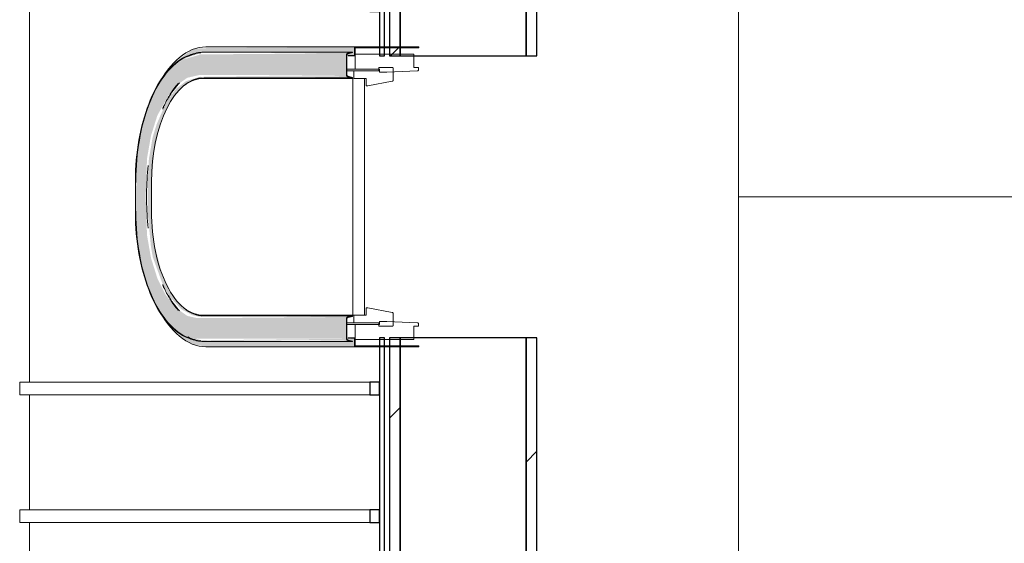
# Model space of a CAD drawing. Header units: centimetres. Extents: x 6036 to 22185, y 5782 to 11383.
# Tile 171 of 183: x 17924 to 18155, y 8461 to 8583. Entities that reach past the tile are written whole.
import ezdxf

# ---------------------------------------------------------------- set-up
doc = ezdxf.new("R2010")
doc.units = ezdxf.units.CM
for name, color, linetype, lineweight in [('A-FLOR', 192, 'Continuous', 9), ('A-GENM', 13, 'Continuous', 9), ('Q-CASE', 31, 'Continuous', 9), ('S-BEAM', 12, 'Continuous', 9)]:
    doc.layers.add(name, color=color, linetype=linetype, lineweight=lineweight)

# ---------------------------------------------------------------- blocks, each defined once
blk = doc.blocks.new('GEMO_PanelElewacyjny_OknaGoraWysokie_Nowe - GEMO_PanelElewacyjny_Standard_240_-V279-7-02 ZestMeble')
at = {"layer": 'S-BEAM'}
h = blk.add_hatch(dxfattribs=at)
h.set_pattern_fill('FP_22', color=256, style=0, pattern_type=2)
h.set_pattern_definition([(135, (8481.887, -6003.758), (-21.2132, -21.2132), [])])
h.paths.add_polyline_path([(120, -410.62), (93.1, -410.62), (93.1, -413.16), (120, -413.16)])
h.paths.add_polyline_path([(120, -442.72), (93.1, -442.72), (93.1, -445.26), (120, -445.26)])
h.paths.add_polyline_path([(26.9, -413.16), (26.9, -410.62), (-26.9, -410.62), (-26.9, -413.16), (-4.58, -413.16)])
h.paths.add_polyline_path([(26.9, -445.26), (26.9, -442.72), (-26.9, -442.72), (-26.9, -445.26), (-4.58, -445.26)])
h.paths.add_polyline_path([(-93.1, -410.62), (-120, -410.62), (-120, -413.16), (-93.1, -413.16)])
h.paths.add_polyline_path([(-93.1, -442.72), (-120, -442.72), (-120, -445.26), (-93.1, -445.26)])
at = {"layer": 'S-BEAM', "lineweight": 25}
for p, q in [((-120, -410.62), (-120, -413.16)), ((-93.1, -410.62), (-120, -410.62)), ((-93.1, -413.16), (-93.1, -410.62)), ((26.9, -410.62), (-26.9, -410.62)), ((-26.9, -410.62), (-26.9, -413.16)), ((26.9, -413.16), (26.9, -410.62)), ((120, -410.62), (93.1, -410.62)), ((93.1, -410.62), (93.1, -413.16)), ((120, -413.16), (120, -410.62)), ((-120, -413.16), (-120, -442.72)), ((-93.1, -413.16), (-120, -413.16)), ((-120, -413.16), (-93.1, -413.16)), ((-93.1, -442.72), (-93.1, -413.16)), ((26.9, -413.16), (-26.9, -413.16)), ((-26.9, -413.16), (-26.9, -442.72)), ((-26.9, -413.16), (26.9, -413.16)), ((26.9, -442.72), (26.9, -413.16)), ((120, -413.16), (93.1, -413.16)), ((93.1, -413.16), (93.1, -442.72)), ((93.1, -413.16), (120, -413.16)), ((120, -442.72), (120, -413.16)), ((-120, -442.72), (-93.1, -442.72)), ((-120, -442.72), (-120, -445.26)), ((-93.1, -442.72), (-120, -442.72)), ((-93.1, -445.26), (-93.1, -442.72)), ((-26.9, -442.72), (26.9, -442.72)), ((26.9, -442.72), (-26.9, -442.72)), ((-26.9, -442.72), (-26.9, -445.26)), ((26.9, -445.26), (26.9, -442.72)), ((93.1, -442.72), (120, -442.72)), ((120, -442.72), (93.1, -442.72)), ((93.1, -442.72), (93.1, -445.26)), ((120, -445.26), (120, -442.72)), ((-120, -445.26), (-93.1, -445.26)), ((-120, -446.41), (-120, -447.57)), ((-93.1, -446.41), (-120, -446.41)), ((-93.1, -447.57), (-93.1, -446.41)), ((-26.9, -445.26), (26.9, -445.26)), ((26.9, -446.41), (-26.9, -446.41)), ((-26.9, -446.41), (-26.9, -447.57)), ((26.9, -447.57), (26.9, -446.41)), ((93.1, -445.26), (120, -445.26)), ((120, -446.41), (93.1, -446.41)), ((93.1, -446.41), (93.1, -447.57)), ((120, -447.57), (120, -446.41)), ((-120, -447.57), (-93.1, -447.57)), ((-103.5, -447.57), (-106.5, -447.57)), ((-106.5, -447.57), (-106.5, -449.88)), ((-103.5, -449.88), (-103.5, -447.57)), ((-26.9, -447.57), (26.9, -447.57)), ((-13.5, -447.57), (-16.5, -447.57)), ((-16.5, -447.57), (-16.5, -449.88)), ((-13.5, -449.88), (-13.5, -447.57)), ((16.5, -447.57), (13.5, -447.57)), ((13.5, -447.57), (13.5, -449.88)), ((16.5, -449.88), (16.5, -447.57)), ((93.1, -447.57), (120, -447.57)), ((106.5, -447.57), (103.5, -447.57)), ((103.5, -447.57), (103.5, -449.88)), ((106.5, -449.88), (106.5, -447.57)), ((-106.5, -449.88), (-103.5, -449.88)), ((-16.5, -449.88), (-13.5, -449.88)), ((13.5, -449.88), (16.5, -449.88)), ((103.5, -449.88), (106.5, -449.88))]:
    blk.add_line(p, q, dxfattribs=at)
at = {"layer": 'S-BEAM'}
for p, q in [((-120, -446.41), (-120, -445.26)), ((120, -445.26), (120, -446.41)), ((-120, -529.84), (-120, -447.57)), ((120, -447.57), (120, -529.84)), ((-106.5, -532.15), (-106.5, -449.88)), ((-103.5, -449.88), (-103.5, -532.15)), ((-16.5, -532.15), (-16.5, -449.88)), ((-13.5, -449.88), (-13.5, -532.15)), ((13.5, -532.15), (13.5, -449.88)), ((16.5, -449.88), (16.5, -532.15)), ((103.5, -532.15), (103.5, -449.88)), ((106.5, -449.88), (106.5, -532.15)), ((-120, -529.84), (-106.5, -529.84)), ((-103.5, -529.84), (-16.5, -529.84)), ((-13.5, -529.84), (13.5, -529.84)), ((16.5, -529.84), (103.5, -529.84)), ((106.5, -529.84), (120, -529.84)), ((-106.5, -532.15), (-103.5, -532.15)), ((-16.5, -532.15), (-13.5, -532.15)), ((13.5, -532.15), (16.5, -532.15)), ((103.5, -532.15), (106.5, -532.15))]:
    blk.add_line(p, q, dxfattribs=at)
blk = doc.blocks.new('okno - okno 2-V391-7-02 ZestMeble')
at = {"layer": 'A-GENM'}
h = blk.add_hatch(color=256, dxfattribs=at)
h.paths.add_polyline_path([(5550.3, 8506.69), (5550.3, 8508.69), (5548.47, 8508.35), (5548.75, 8508.16), (5549.81, 8507.92), (5513.94, 8508.24), (5513.04, 8508.7), (5510.28, 8509.37), (5507.82, 8511.09), (5504.88, 8514.61), (5507.59, 8510.83), (5510.15, 8508.55), (5512.19, 8507.31), (5515.35, 8506.69), (5549.81, 8506.69)])
h.paths.add_polyline_path([(5503.86, 8567.5), (5506.49, 8571.26), (5509.32, 8573.83), (5511.27, 8574.72), (5514.07, 8575.61), (5515.35, 8575.86), (5548.57, 8575.53), (5548.52, 8575.09), (5550.3, 8575.09), (5550.3, 8577.09), (5513.82, 8576.79), (5512.19, 8576.47), (5508.31, 8573.72), (5505.48, 8570.18), (5503.91, 8567.61)])
for points in [[(5548.4, 8575.23), (5548.75, 8575.61), (5513.83, 8575.33), (5513.82, 8575.23), (5531.76, 8575.23)], [(5548.4, 8508.55), (5548.4, 8513.29), (5513.06, 8513.46), (5511.01, 8513.92), (5508.35, 8515.78), (5505.96, 8518.78), (5503.96, 8522.77), (5502.46, 8527.55), (5501.53, 8532.88), (5501.21, 8541.89), (5501.53, 8550.9), (5502.46, 8556.22), (5503.96, 8561), (5506.82, 8566.08), (5508.35, 8567.99), (5511.01, 8569.86), (5513.82, 8570.49), (5548.4, 8570.49), (5548.4, 8575.23), (5513.82, 8575.23), (5510.07, 8574.15), (5508.09, 8572.95), (5505.5, 8570.18), (5503.23, 8566.46), (5501.37, 8561.92), (5499.99, 8556.74), (5499.13, 8551.13), (5498.85, 8538.49), (5499.49, 8530.31), (5499.99, 8527.03), (5501.37, 8521.85), (5503.23, 8517.32), (5505.5, 8513.59), (5508.09, 8510.83), (5510.9, 8509.12), (5513.82, 8508.55), (5531.76, 8508.55)], [(5505.65, 8570.34), (5509.06, 8573.54), (5507.82, 8572.68), (5505.7, 8570.42)], [(5501.98, 8545.29), (5502.58, 8545.29), (5503.21, 8552.6), (5504.37, 8557.77), (5505.57, 8561.22), (5507.5, 8564.87), (5509.81, 8567.62), (5512.39, 8569.3), (5514.87, 8569.86), (5514.07, 8570.1), (5510.73, 8569.08), (5508.39, 8567.27), (5506.17, 8564.36), (5503.8, 8558.94), (5502.87, 8555.95), (5501.97, 8550.75), (5501.66, 8545.29)], [(5548.75, 8570.1), (5548.4, 8570.49), (5513.99, 8570.14), (5514.07, 8570.1), (5531.76, 8570.1)], [(5549.81, 8569.86), (5548.75, 8570.1), (5531.76, 8569.86)], [(5501.98, 8538.49), (5502.58, 8538.49), (5502.58, 8545.29), (5501.66, 8545.29), (5501.66, 8538.49)], [(5514.07, 8513.67), (5514.87, 8513.92), (5511.9, 8514.7), (5509.42, 8516.5), (5506.82, 8520.04), (5505.23, 8523.27), (5503.36, 8530.31), (5502.89, 8533.02), (5502.58, 8538.49), (5501.66, 8538.49), (5502.44, 8530.31), (5502.89, 8527.72), (5505.26, 8521.23), (5506.82, 8518.47), (5509.54, 8515.54), (5512.13, 8514.11), (5513.06, 8513.9)], [(5548.4, 8513.29), (5548.75, 8513.67), (5513.83, 8513.39), (5513.82, 8513.29), (5531.76, 8513.29)], [(5548.75, 8513.67), (5549.81, 8513.92), (5531.76, 8513.67)], [(5511.92, 8508.6), (5507.84, 8511.09), (5509.06, 8510.11), (5511.32, 8508.79)], [(5548.75, 8508.16), (5548.4, 8508.55), (5513.99, 8508.2), (5514.07, 8508.16), (5531.76, 8508.16)], [(5549.81, 8507.92), (5548.75, 8508.16), (5531.76, 8507.92)]]:
    blk.add_hatch(color=256, dxfattribs=at).paths.add_polyline_path(points)
for p, q in [((5512.5, 8575.49), (5511.73, 8575.25)), ((5514.87, 8575.86), (5549.81, 8575.86)), ((5515.35, 8577.09), (5550.3, 8577.09)), ((5549.39, 8575.76), (5549.84, 8575.76)), ((5550.3, 8575.09), (5548.8, 8575.09)), ((5550.42, 8571.89), (5548.52, 8571.89)), ((5548.52, 8571.49), (5550.13, 8571.49)), ((5514.87, 8569.86), (5549.81, 8569.86)), ((5549.9, 8569.69), (5514.93, 8569.69)), ((5549.84, 8569.95), (5549.39, 8569.95)), ((5498.79, 8545.29), (5498.79, 8541.89)), ((5502.58, 8538.49), (5502.58, 8545.29)), ((5498.79, 8541.89), (5498.79, 8538.49)), ((5501.43, 8542.69), (5501.43, 8541.09)), ((5514.87, 8513.92), (5549.81, 8513.92)), ((5514.93, 8514.09), (5549.9, 8514.09)), ((5549.39, 8513.82), (5549.84, 8513.82)), ((5550.13, 8512.29), (5548.52, 8512.29)), ((5548.52, 8511.89), (5550.42, 8511.89)), ((5511.73, 8508.53), (5512.5, 8508.29)), ((5548.8, 8508.69), (5550.3, 8508.69)), ((5514.87, 8507.92), (5549.81, 8507.92)), ((5550.3, 8506.69), (5515.35, 8506.69)), ((5549.84, 8508.01), (5549.39, 8508.01))]:
    blk.add_line(p, q, dxfattribs=at)
at = {"layer": 'A-GENM', "lineweight": 18}
for p, q in [((5549.81, 8575.86), (5548.75, 8575.61)), ((5548.78, 8575.51), (5549.84, 8575.76)), ((5549.84, 8575.76), (5549.81, 8575.86)), ((5565.43, 8577.09), (5550.3, 8577.09)), ((5550.3, 8577.09), (5550.3, 8575.09)), ((5550.42, 8576.89), (5565.43, 8576.89)), ((5550.42, 8574.99), (5550.42, 8576.89)), ((5564.27, 8575.39), (5550.42, 8575.39)), ((5550.42, 8575.39), (5550.42, 8571.89)), ((5564.27, 8572.29), (5564.27, 8575.39)), ((5565.43, 8576.89), (5565.43, 8577.09)), ((5548.4, 8575.23), (5548.4, 8570.49)), ((5548.52, 8570.49), (5548.52, 8575.23)), ((5550.3, 8575.09), (5548.8, 8575.09)), ((5548.8, 8575.09), (5548.8, 8574.99)), ((5548.8, 8574.99), (5550.42, 8574.99)), ((5556.02, 8571.49), (5550.13, 8571.49)), ((5550.13, 8571.49), (5550.13, 8569.69)), ((5550.42, 8571.89), (5556.13, 8571.89)), ((5559.13, 8572.29), (5556.02, 8572.29)), ((5556.02, 8572.29), (5556.02, 8571.49)), ((5556.13, 8571.89), (5556.13, 8571.14)), ((5556.13, 8571.14), (5557.87, 8571.14)), ((5557.87, 8571.14), (5565.1, 8571.48)), ((5559.36, 8569.25), (5559.36, 8572.09)), ((5565.31, 8572.29), (5564.27, 8572.29)), ((5565.31, 8571.68), (5565.31, 8572.29)), ((5548.75, 8570.1), (5549.81, 8569.86)), ((5549.84, 8569.95), (5548.78, 8570.2)), ((5549.81, 8569.86), (5549.84, 8569.95)), ((5549.9, 8569.69), (5549.9, 8514.09)), ((5552.67, 8569.69), (5550.13, 8569.69)), ((5550.13, 8569.69), (5553.01, 8569.69)), ((5552.67, 8514.09), (5552.67, 8569.69)), ((5553.01, 8569.69), (5553.01, 8567.99)), ((5553.39, 8567.99), (5559.18, 8569.05)), ((5553.01, 8567.99), (5553.39, 8567.99)), ((5553.39, 8515.79), (5553.01, 8515.79)), ((5553.01, 8515.79), (5553.01, 8514.09)), ((5559.18, 8514.72), (5553.39, 8515.79)), ((5548.4, 8513.29), (5548.4, 8508.55)), ((5548.52, 8508.55), (5548.52, 8513.29)), ((5549.81, 8513.92), (5548.75, 8513.67)), ((5548.78, 8513.57), (5549.84, 8513.82)), ((5549.84, 8513.82), (5549.81, 8513.92)), ((5549.9, 8514.09), (5552.67, 8514.09)), ((5553.01, 8514.09), (5550.13, 8514.09)), ((5550.13, 8514.09), (5550.13, 8512.29)), ((5559.36, 8511.69), (5559.36, 8514.53)), ((5550.13, 8512.29), (5556.02, 8512.29)), ((5556.13, 8511.89), (5550.42, 8511.89)), ((5550.42, 8511.89), (5550.42, 8508.39)), ((5556.02, 8512.29), (5556.02, 8511.49)), ((5556.02, 8511.49), (5559.13, 8511.49)), ((5557.87, 8512.64), (5556.13, 8512.64)), ((5556.13, 8512.64), (5556.13, 8511.89)), ((5565.1, 8512.3), (5557.87, 8512.64)), ((5564.27, 8511.49), (5565.31, 8511.49)), ((5564.27, 8508.39), (5564.27, 8511.49)), ((5565.31, 8511.49), (5565.31, 8512.1)), ((5549.84, 8508.01), (5548.78, 8508.26)), ((5550.42, 8508.79), (5548.8, 8508.79)), ((5548.8, 8508.79), (5548.8, 8508.69)), ((5548.8, 8508.69), (5550.3, 8508.69)), ((5550.3, 8508.69), (5550.3, 8506.69)), ((5550.42, 8506.89), (5550.42, 8508.79)), ((5550.42, 8508.39), (5564.27, 8508.39)), ((5548.75, 8508.16), (5549.81, 8507.92)), ((5549.81, 8507.92), (5549.84, 8508.01)), ((5550.3, 8506.69), (5565.43, 8506.69)), ((5565.43, 8506.89), (5550.42, 8506.89)), ((5565.43, 8506.69), (5565.43, 8506.89))]:
    blk.add_line(p, q, dxfattribs=at)
at = {"layer": 'A-GENM', "lineweight": 18, "flags": 128}
for points in [[(5548.75, 8575.61), (5548.65, 8575.58), (5548.57, 8575.53), (5548.5, 8575.47), (5548.45, 8575.39), (5548.41, 8575.31), (5548.4, 8575.23)], [(5548.52, 8575.23), (5548.53, 8575.29), (5548.55, 8575.35), (5548.59, 8575.41), (5548.64, 8575.46), (5548.71, 8575.49), (5548.78, 8575.51)], [(5559.36, 8572.09), (5559.36, 8572.13), (5559.34, 8572.17), (5559.31, 8572.21), (5559.28, 8572.24), (5559.23, 8572.27), (5559.18, 8572.28), (5559.13, 8572.29)], [(5565.1, 8571.48), (5565.14, 8571.48), (5565.19, 8571.5), (5565.23, 8571.52), (5565.27, 8571.56), (5565.29, 8571.59), (5565.31, 8571.63), (5565.31, 8571.68)], [(5548.4, 8570.49), (5548.41, 8570.4), (5548.45, 8570.32), (5548.5, 8570.25), (5548.57, 8570.18), (5548.65, 8570.13), (5548.75, 8570.1)], [(5548.78, 8570.2), (5548.71, 8570.22), (5548.64, 8570.26), (5548.59, 8570.31), (5548.55, 8570.36), (5548.53, 8570.42), (5548.52, 8570.49)], [(5559.18, 8569.05), (5559.23, 8569.07), (5559.28, 8569.09), (5559.31, 8569.12), (5559.34, 8569.16), (5559.36, 8569.2), (5559.36, 8569.25)], [(5548.75, 8513.67), (5548.65, 8513.64), (5548.57, 8513.59), (5548.5, 8513.53), (5548.45, 8513.45), (5548.41, 8513.37), (5548.4, 8513.29)], [(5548.52, 8513.29), (5548.53, 8513.35), (5548.55, 8513.41), (5548.59, 8513.47), (5548.64, 8513.52), (5548.71, 8513.55), (5548.78, 8513.57)], [(5559.36, 8514.53), (5559.36, 8514.57), (5559.34, 8514.61), (5559.31, 8514.65), (5559.28, 8514.68), (5559.23, 8514.71), (5559.18, 8514.72)], [(5559.13, 8511.49), (5559.18, 8511.49), (5559.23, 8511.51), (5559.28, 8511.53), (5559.31, 8511.56), (5559.34, 8511.6), (5559.36, 8511.64), (5559.36, 8511.69)], [(5565.31, 8512.1), (5565.31, 8512.14), (5565.29, 8512.18), (5565.27, 8512.22), (5565.23, 8512.25), (5565.19, 8512.27), (5565.14, 8512.29), (5565.1, 8512.3)], [(5548.4, 8508.55), (5548.41, 8508.46), (5548.45, 8508.38), (5548.5, 8508.31), (5548.57, 8508.24), (5548.65, 8508.19), (5548.75, 8508.16)], [(5548.78, 8508.26), (5548.71, 8508.28), (5548.64, 8508.32), (5548.59, 8508.37), (5548.55, 8508.42), (5548.53, 8508.48), (5548.52, 8508.55)]]:
    blk.add_lwpolyline(points, dxfattribs=at)
at = {"layer": 'A-GENM', "flags": 128}
for points in [[(5511.73, 8575.25), (5511.11, 8575.03), (5510.5, 8574.76), (5509.9, 8574.45), (5509.3, 8574.08), (5508.72, 8573.68), (5508.14, 8573.22), (5507.58, 8572.73), (5507.03, 8572.19), (5506.49, 8571.6), (5505.96, 8570.98), (5505.45, 8570.31), (5504.95, 8569.61), (5504.47, 8568.87), (5504, 8568.09), (5503.55, 8567.27), (5503.11, 8566.42), (5502.7, 8565.54), (5502.3, 8564.62), (5501.92, 8563.68), (5501.56, 8562.71), (5501.22, 8561.7), (5500.91, 8560.68), (5500.61, 8559.63), (5500.33, 8558.55), (5500.08, 8557.46), (5499.84, 8556.34), (5499.63, 8555.21), (5499.45, 8554.07), (5499.28, 8552.9), (5499.14, 8551.73), (5499.02, 8550.55), (5498.93, 8549.36), (5498.86, 8548.16), (5498.82, 8546.96), (5498.8, 8545.75), (5498.79, 8545.29)], [(5511.76, 8575.15), (5511.15, 8574.93), (5510.54, 8574.67), (5509.95, 8574.36), (5509.36, 8574), (5508.78, 8573.6), (5508.21, 8573.15), (5507.65, 8572.65), (5507.1, 8572.12), (5506.56, 8571.54), (5506.04, 8570.91), (5505.53, 8570.25), (5505.03, 8569.55), (5504.55, 8568.81), (5504.08, 8568.04), (5503.64, 8567.22), (5503.2, 8566.38), (5502.79, 8565.5), (5502.39, 8564.59), (5502.02, 8563.64), (5501.66, 8562.67), (5501.32, 8561.67), (5501, 8560.65), (5500.7, 8559.6), (5500.43, 8558.53), (5500.17, 8557.44), (5499.94, 8556.32), (5499.73, 8555.19), (5499.55, 8554.05), (5499.38, 8552.89), (5499.24, 8551.72), (5499.12, 8550.54), (5499.03, 8549.35), (5498.96, 8548.16), (5498.92, 8546.96), (5498.9, 8545.75), (5498.89, 8545.29)], [(5511.73, 8508.53), (5511.11, 8508.75), (5510.5, 8509.01), (5509.9, 8509.33), (5509.3, 8509.69), (5508.72, 8510.1), (5508.14, 8510.55), (5507.58, 8511.05), (5507.03, 8511.59), (5506.49, 8512.17), (5505.96, 8512.8), (5505.45, 8513.46), (5504.95, 8514.17), (5504.47, 8514.91), (5504, 8515.69), (5503.55, 8516.5), (5503.11, 8517.35), (5502.7, 8518.24), (5502.3, 8519.15), (5501.92, 8520.1), (5501.56, 8521.07), (5501.22, 8522.07), (5500.91, 8523.1), (5500.61, 8524.15), (5500.33, 8525.22), (5500.08, 8526.32), (5499.84, 8527.43), (5499.63, 8528.56), (5499.45, 8529.71), (5499.28, 8530.87), (5499.14, 8532.04), (5499.02, 8533.23), (5498.93, 8534.42), (5498.86, 8535.61), (5498.82, 8536.82), (5498.8, 8538.02), (5498.79, 8538.49)], [(5511.76, 8508.62), (5511.15, 8508.84), (5510.54, 8509.1), (5509.95, 8509.42), (5509.36, 8509.77), (5508.78, 8510.18), (5508.21, 8510.63), (5507.65, 8511.12), (5507.1, 8511.66), (5506.56, 8512.24), (5506.04, 8512.86), (5505.53, 8513.52), (5505.03, 8514.22), (5504.55, 8514.96), (5504.08, 8515.74), (5503.64, 8516.55), (5503.2, 8517.4), (5502.79, 8518.28), (5502.39, 8519.19), (5502.02, 8520.13), (5501.66, 8521.1), (5501.32, 8522.1), (5501, 8523.13), (5500.7, 8524.18), (5500.43, 8525.25), (5500.17, 8526.34), (5499.94, 8527.45), (5499.73, 8528.58), (5499.55, 8529.72), (5499.38, 8530.88), (5499.24, 8532.05), (5499.12, 8533.23), (5499.03, 8534.42), (5498.96, 8535.62), (5498.92, 8536.82), (5498.9, 8538.02), (5498.89, 8538.49)]]:
    blk.add_lwpolyline(points, dxfattribs=at)
at = {"layer": 'A-GENM'}
for centre, major_axis, start_param, end_param in [((5515.35, 8544.74), (0, 32.35), 0, 0.785398), ((5514.89, 8545.29), (0, 30.47), 0.044367, 0.250694), ((5514.87, 8545.29), (0, 30.57), 0, 0.220752), ((5514.87, 8545.29), (0, 24.57), 0, 1.570796), ((5515.11, 8545.29), (0, 26.2), 0.469052, 0.684548), ((5515.44, 8544.74), (0, 27.15), 0.506554, 0.68123), ((5514.93, 8542.69), (0, 27), 0, 0.354285), ((5515.44, 8544.74), (0, 27.15), 0.70038, 0.847585), ((5515.11, 8545.29), (0, 26.2), 0.684548, 0.728527), ((5515.11, 8545.29), (0, 26.2), 0.827023, 0.855685), ((5514.93, 8542.69), (0, 27), 1.325295, 1.570796), ((5514.93, 8541.09), (0, 27), 1.570796, 1.816297), ((5514.87, 8538.49), (0, 24.57), 1.570796, 3.141593), ((5515.11, 8538.49), (0, 26.2), 2.285907, 2.31457), ((5515.44, 8539.04), (0, 27.15), 2.294008, 2.441213), ((5515.11, 8538.49), (0, 26.2), 2.407612, 2.457044), ((5515.11, 8538.49), (0, 26.2), 2.457044, 2.672541), ((5515.44, 8539.04), (0, 27.15), 2.460363, 2.635039), ((5515.35, 8539.04), (0, 32.35), 2.356194, 3.141593), ((5514.93, 8541.09), (0, 27), 2.711805, 2.748894), ((5514.93, 8541.09), (0, 27), 2.787308, 3.141593), ((5514.89, 8538.49), (0, 30.47), 2.890899, 3.097226), ((5514.87, 8538.49), (0, 30.57), 2.92084, 3.141593)]:
    blk.add_ellipse(centre, major_axis=major_axis, ratio=0.5, start_param=start_param, end_param=end_param, dxfattribs=at)
blk = doc.blocks.new('CASE_Blat-Instance_P1 - E21-S_Blat_Instx120_ 2-8681296-7-02 ZestMeble')
at = {"layer": 'Q-CASE'}
for p, q in [((-46.34, 98.1), (-46.34, -21.9)), ((-46.34, -21.9), (-46.34, 98.1)), ((-46.34, -21.9), (198.74, -21.9)), ((198.74, -21.9), (-46.34, -21.9))]:
    blk.add_line(p, q, dxfattribs=at)

msp = doc.modelspace()

# ---------------------------------------------------------------- linework, layer by layer
at = {"layer": 'A-FLOR'}
msp.add_line((18092.83, 8541.89), (18092.83, 8441.89), dxfattribs=at)

# ---------------------------------------------------------------- block references
at = {"layer": 'A-GENM'}
msp.add_blockref('okno - okno 2-V391-7-02 ZestMeble', (12452.32, 0), dxfattribs=at)
at = {"layer": 'Q-CASE'}
msp.add_blockref('CASE_Blat-Instance_P1 - E21-S_Blat_Instx120_ 2-8681296-7-02 ZestMeble', (18139.17, 8563.79), dxfattribs=at)
at = {"layer": 'S-BEAM', "rotation": 269.9999999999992}
msp.add_blockref('GEMO_PanelElewacyjny_OknaGoraWysokie_Nowe - GEMO_PanelElewacyjny_Standard_240_-V279-7-02 ZestMeble', (18456.08, 8481.89), dxfattribs=at)

doc.saveas('drawing.dxf')
